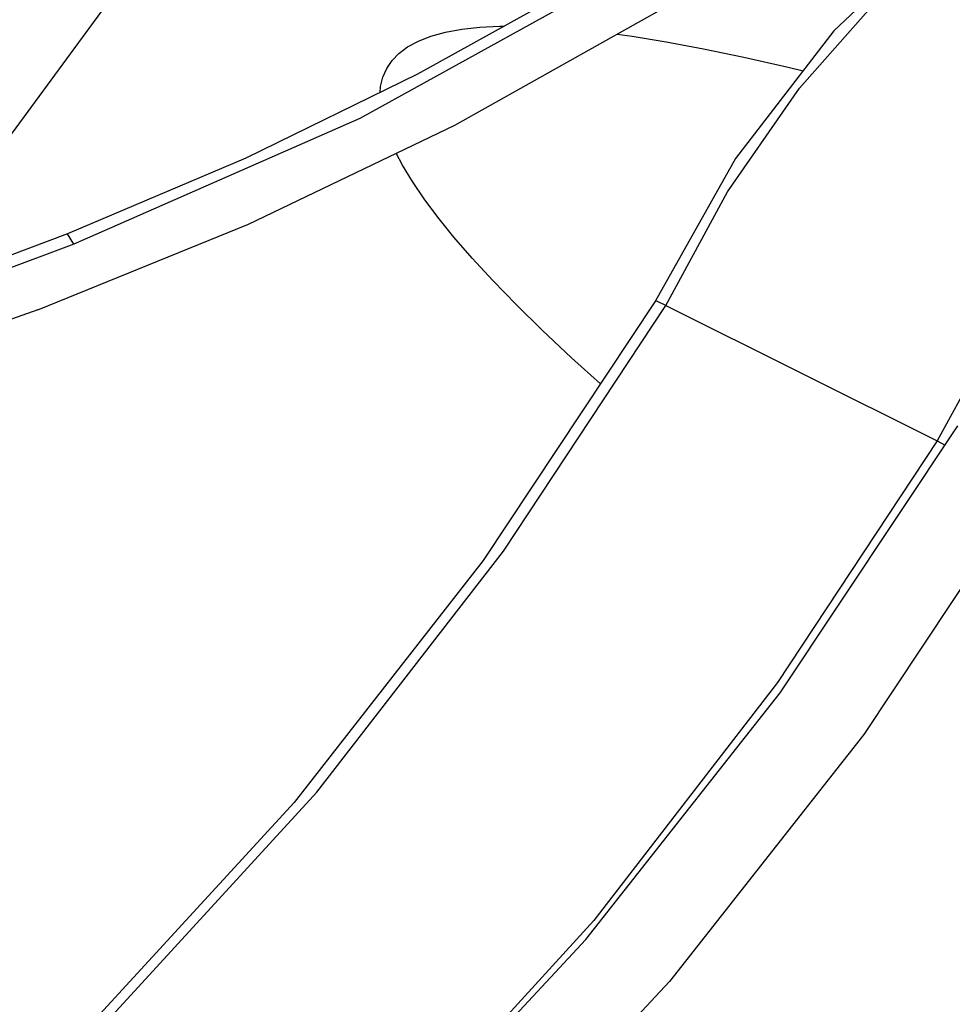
# Paper-space layout '005_EXP_CORICANT_PE_DRAWING_3_1' of a CAD drawing. Header units: millimetres. Extents: x 6 to 413, y 7 to 290.
# Tile 34 of 228: x 211.69 to 212.83, y 54.17 to 55.38. Entities that reach past the tile are written whole.
import ezdxf

# ---------------------------------------------------------------- set-up
doc = ezdxf.new("R2010")
doc.units = ezdxf.units.MM
doc.header["$LTSCALE"] = 23.1
for name, color, linetype in [('000_FAN_TRAY_L_R_SUB_AL_BL18', 7, 'CONTINUOUS'), ('FAN_TRAY_L_R_MP_BL13', 7, 'CONTINUOUS'), ('PF40281BX_Q600_S99_062819_BL27', 7, 'CONTINUOUS')]:
    doc.layers.add(name, color=color, linetype=linetype)

# ---------------------------------------------------------------- blocks, each defined once
blk = doc.blocks.new('FAN_TRAY_L_R_MP_BL13', base_point=(211.5998, 55.8142))
at = {"layer": 'FAN_TRAY_L_R_MP_BL13', "color": 7, "linetype": 'Continuous'}
blk.add_lwpolyline([(212.1313, 53.9797), (212.3851, 54.2521), (212.6223, 54.5535), (212.8392, 54.8793)], dxfattribs=at)
at = {"layer": 'FAN_TRAY_L_R_MP_BL13', "color": 3, "linetype": 'Continuous'}
blk.add_lwpolyline([(212.941, 54.8284), (212.7242, 54.5026), (212.487, 54.2011), (212.2331, 53.9288)], dxfattribs=at)
blk = doc.blocks.new('000_FAN_TRAY_L_R_SUB_AL_BL18', base_point=(211.2732, 54.3192))
at = {"layer": '000_FAN_TRAY_L_R_SUB_AL_BL18', "color": 7, "linetype": 'Continuous'}
for p, q in [((212.4828, 55.0263), (212.8137, 54.8608)), ((212.8936, 55.0068), (212.8137, 54.8608)), ((212.8137, 54.8608), (212.8236, 54.8558)), ((212.029, 54.4193), (211.7825, 54.1514))]:
    blk.add_line(p, q, dxfattribs=at)
for points in [[(212.8234, 55.4892), (212.6878, 55.3615), (212.5678, 55.2058), (212.47, 55.0319)], [(212.4828, 55.0263), (212.5581, 55.165), (212.646, 55.2915), (212.7453, 55.4041)], [(212.47, 55.0319), (212.2597, 54.7148), (212.029, 54.4193)], [(212.4828, 55.0263), (212.4726, 55.0311), (212.47, 55.0319)], [(211.7983, 54.15), (212.0566, 54.4319), (212.2846, 54.7264), (212.4828, 55.0263)], [(212.8137, 54.8608), (212.619, 54.5659), (212.3949, 54.2753), (212.1293, 53.9845)]]:
    blk.add_lwpolyline(points, dxfattribs=at)
blk = doc.blocks.new('PF40281BX_Q600_S99_062819_BL27', base_point=(209.1548, 57.7925))
at = {"layer": 'PF40281BX_Q600_S99_062819_BL27', "color": 7, "linetype": 'Continuous'}
for p in [(211.9699, 55.206), (211.7597, 55.101)]:
    blk.add_line(p, (211.7521, 55.1138), dxfattribs=at)
for points in [[(212.2684, 56.4281), (212.191, 56.1677), (212.0894, 55.9103), (211.9655, 55.661), (211.8217, 55.4243), (211.6607, 55.205)], [(212.8159, 55.7077), (212.5918, 55.5522), (212.3845, 55.4225), (212.1795, 55.3084), (211.9699, 55.206)], [(212.8256, 55.6941), (212.4645, 55.4512), (212.1089, 55.2544), (211.7597, 55.101)], [(211.7159, 55.021), (211.9729, 55.1256), (212.2251, 55.2465), (212.4864, 55.3928)], [(212.134, 55.2861), (212.1344, 55.2934), (212.1372, 55.305), (212.1418, 55.3156), (212.1483, 55.3251), (212.1567, 55.3338), (212.1673, 55.3418), (212.1805, 55.3488), (212.1959, 55.3549), (212.2136, 55.3597), (212.2334, 55.3634), (212.2554, 55.3659), (212.2798, 55.3672), (212.2853, 55.3673)], [(212.4232, 55.3574), (212.4414, 55.3549), (212.4831, 55.3482), (212.5285, 55.3397), (212.578, 55.3293), (212.6318, 55.317), (212.6501, 55.3125)], [(212.4027, 54.9304), (212.3673, 54.9624), (212.3316, 54.996), (212.2997, 55.0274), (212.2713, 55.0567), (212.2461, 55.0841), (212.2238, 55.1098), (212.2044, 55.1339), (212.1876, 55.1565), (212.1732, 55.1777), (212.1611, 55.1977), (212.1535, 55.2122)], [(211.7521, 55.1138), (211.6589, 55.0787), (211.5677, 55.047), (211.5031, 55.0267)], [(211.7597, 55.101), (211.6671, 55.0665), (211.5758, 55.0351), (211.4857, 55.007)], [(211.7159, 55.021), (211.6052, 54.9818), (211.4982, 54.9476), (211.395, 54.9183)]]:
    blk.add_lwpolyline(points, dxfattribs=at)

psp = doc.layouts.new('005_EXP_CORICANT_PE_DRAWING_3_1')

# ---------------------------------------------------------------- block references
at = {"layer": '000_FAN_TRAY_L_R_SUB_AL_BL18'}
psp.add_blockref('000_FAN_TRAY_L_R_SUB_AL_BL18', (211.2732, 54.3192), dxfattribs=at)
at = {"layer": 'FAN_TRAY_L_R_MP_BL13'}
psp.add_blockref('FAN_TRAY_L_R_MP_BL13', (211.5998, 55.8142), dxfattribs=at)
at = {"layer": 'PF40281BX_Q600_S99_062819_BL27'}
psp.add_blockref('PF40281BX_Q600_S99_062819_BL27', (209.1548, 57.7925), dxfattribs=at)

doc.saveas('drawing.dxf')
